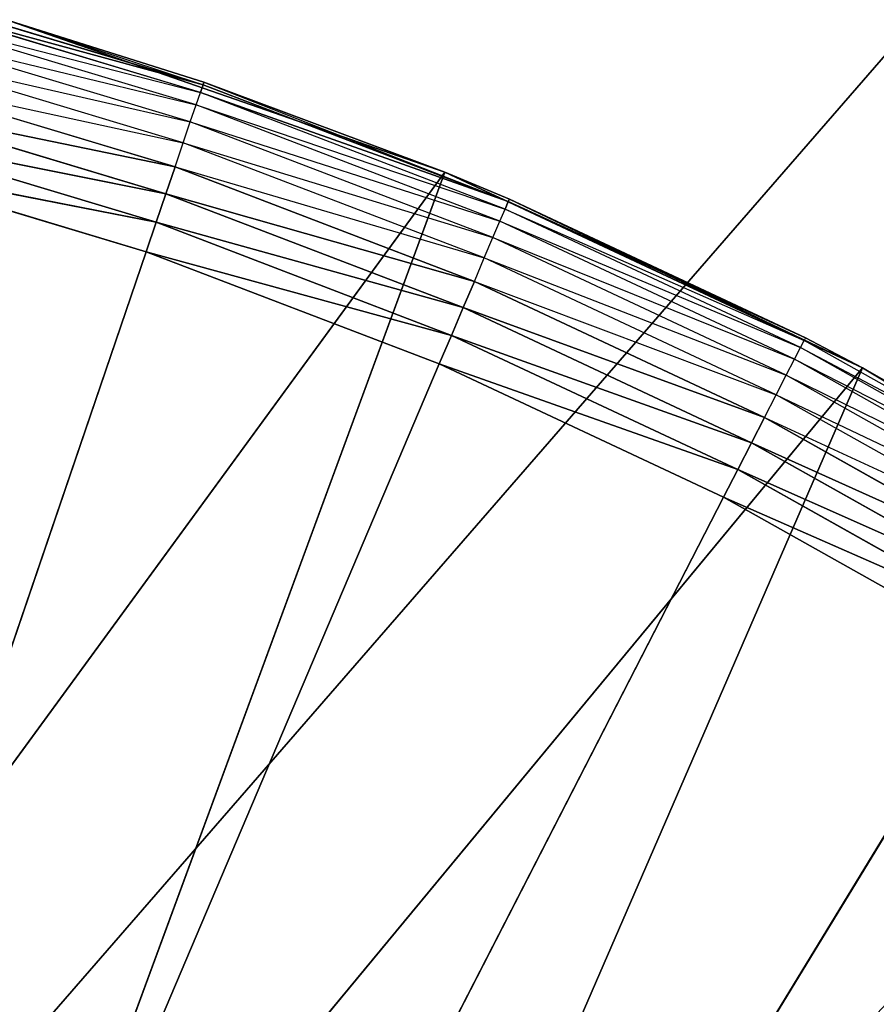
# Model space of a CAD drawing. Header units: centimetres. Extents: x 0.1 to 22.3, y 0.1 to 22.3.
# Tile 118 of 256: x 1.8283 to 1.924, y 2.0361 to 2.146. Entities that reach past the tile are written whole.
import ezdxf

# ---------------------------------------------------------------- set-up
doc = ezdxf.new("R2010")
doc.units = ezdxf.units.CM
doc.header["$LTSCALE"] = 2.54
doc.layers.get('0').update_dxf_attribs({"true_color": 0xff5454})

# ---------------------------------------------------------------- blocks, each defined once
blk = doc.blocks.new('Kosz na _mieci DELLA.STL')
at = {"color": 0}
for p, q in [((2.77145, 3.1158, 47.35), (0.33747, 0.3158, 47.35)), ((2.77145, 3.1158, 47.35), (0.33747, 0.3158, 47.35)), ((2.77145, 3.1158, 47.25), (0.33747, 0.3158, 47.25)), ((2.77145, 3.1158, 47.25), (0.33747, 0.3158, 47.25)), ((1.84882, 2.13873, 15.56653), (1.81386, 2.14925, 15.56653)), ((1.84882, 2.13873, 15.56653), (1.81386, 2.14925, 15.56653)), ((1.84853, 2.13788, 15.56316), (1.81364, 2.14838, 15.56316)), ((1.81364, 2.14838, 15.56316), (1.84882, 2.13873, 15.56653)), ((1.81364, 2.14838, 15.56316), (1.84882, 2.13873, 15.56653)), ((1.84805, 2.13648, 15.56), (1.81326, 2.14695, 15.56)), ((1.81326, 2.14695, 15.56), (1.84853, 2.13788, 15.56316)), ((1.82722, 2.14588, 15.75), (1.84891, 2.13902, 15.57)), ((1.84891, 2.13902, 15.57), (1.82722, 2.14588, 15.57)), ((1.82722, 2.14588, 15.75), (1.84891, 2.13902, 15.57)), ((1.82722, 2.14588, 15.75), (1.87584, 2.12896, 15.75)), ((1.82722, 2.14588, 15.75), (1.87584, 2.12896, 15.75)), ((1.82722, 2.14588, 15.57), (1.84882, 2.13873, 15.56653)), ((1.8474, 2.13459, 15.55714), (1.81276, 2.14502, 15.55714)), ((1.81276, 2.14502, 15.55714), (1.84805, 2.13648, 15.56)), ((1.84661, 2.13226, 15.55468), (1.81213, 2.14263, 15.55468)), ((1.81213, 2.14263, 15.55468), (1.8474, 2.13459, 15.55714)), ((1.81141, 2.13987, 15.55268), (1.84661, 2.13226, 15.55468)), ((1.84569, 2.12956, 15.55268), (1.81141, 2.13987, 15.55268)), ((1.84891, 2.13902, 15.57), (1.84882, 2.13873, 15.56653)), ((1.87584, 2.12896, 15.75), (1.84891, 2.13902, 15.57)), ((1.87584, 2.12896, 15.75), (1.84891, 2.13902, 15.57)), ((1.87584, 2.12896, 15.57), (1.84891, 2.13902, 15.57)), ((1.84891, 2.13902, 15.57), (1.88291, 2.12569, 15.56653)), ((1.84805, 2.13648, 15.56), (1.84853, 2.13788, 15.56316)), ((1.84853, 2.13788, 15.56316), (1.84882, 2.13873, 15.56653)), ((1.84853, 2.13788, 15.56316), (1.84882, 2.13873, 15.56653)), ((1.88256, 2.12486, 15.56316), (1.84853, 2.13788, 15.56316)), ((1.84853, 2.13788, 15.56316), (1.88291, 2.12569, 15.56653)), ((1.84853, 2.13788, 15.56316), (1.88291, 2.12569, 15.56653)), ((1.88291, 2.12569, 15.56653), (1.84882, 2.13873, 15.56653)), ((1.88291, 2.12569, 15.56653), (1.84882, 2.13873, 15.56653)), ((1.84467, 2.12657, 15.55121), (1.81061, 2.13681, 15.55121)), ((1.81061, 2.13681, 15.55121), (1.84569, 2.12956, 15.55268)), ((1.81061, 2.13681, 15.55121), (1.84569, 2.12956, 15.55268)), ((1.84467, 2.12657, 15.55121), (1.81061, 2.13681, 15.55121)), ((1.8474, 2.13459, 15.55714), (1.84805, 2.13648, 15.56)), ((1.88198, 2.12351, 15.56), (1.84805, 2.13648, 15.56)), ((1.84805, 2.13648, 15.56), (1.88256, 2.12486, 15.56316)), ((1.84661, 2.13226, 15.55468), (1.8474, 2.13459, 15.55714)), ((1.8812, 2.12167, 15.55714), (1.8474, 2.13459, 15.55714)), ((1.8474, 2.13459, 15.55714), (1.88198, 2.12351, 15.56)), ((1.84358, 2.12338, 15.5503), (1.80976, 2.13355, 15.5503)), ((1.80976, 2.13355, 15.5503), (1.84467, 2.12657, 15.55121)), ((1.80976, 2.13355, 15.5503), (1.84467, 2.12657, 15.55121)), ((1.84358, 2.12338, 15.5503), (1.80976, 2.13355, 15.5503)), ((1.84569, 2.12956, 15.55268), (1.84661, 2.13226, 15.55468)), ((1.88023, 2.1194, 15.55468), (1.84661, 2.13226, 15.55468)), ((1.84661, 2.13226, 15.55468), (1.8812, 2.12167, 15.55714)), ((1.80888, 2.13019, 15.55), (1.84246, 2.12009, 15.55)), ((1.80888, 2.13019, 15.55), (1.84246, 2.12009, 15.55)), ((1.80888, 2.13019, 15.55), (1.84358, 2.12338, 15.5503)), ((1.80888, 2.13019, 15.55), (1.84358, 2.12338, 15.5503)), ((1.84467, 2.12657, 15.55121), (1.84569, 2.12956, 15.55268)), ((1.84467, 2.12657, 15.55121), (1.84569, 2.12956, 15.55268)), ((1.84569, 2.12956, 15.55268), (1.88023, 2.1194, 15.55468)), ((1.87912, 2.11677, 15.55268), (1.84569, 2.12956, 15.55268)), ((1.87584, 2.12896, 15.75), (1.78326, 2.00244, 15.75)), ((1.87584, 2.12896, 15.75), (1.78326, 2.00244, 15.75)), ((1.87584, 2.12896, 15.75), (1.8239, 1.98812, 15.75)), ((1.87584, 2.12896, 15.75), (1.8239, 1.98812, 15.75)), ((1.87584, 2.12896, 15.57), (1.88291, 2.12569, 15.56653)), ((1.88303, 2.12597, 15.57), (1.87584, 2.12896, 15.75)), ((1.87584, 2.12896, 15.75), (1.92246, 2.10714, 15.75)), ((1.87584, 2.12896, 15.75), (1.87584, 2.12896, 15.57)), ((1.87584, 2.12896, 15.75), (1.87584, 2.12896, 15.57)), ((1.88303, 2.12597, 15.57), (1.87584, 2.12896, 15.75)), ((1.88303, 2.12597, 15.57), (1.87584, 2.12896, 15.57)), ((1.87584, 2.12896, 15.75), (1.92246, 2.10714, 15.75)), ((1.84358, 2.12338, 15.5503), (1.84467, 2.12657, 15.55121)), ((1.84358, 2.12338, 15.5503), (1.84467, 2.12657, 15.55121)), ((1.87788, 2.11386, 15.55121), (1.84467, 2.12657, 15.55121)), ((1.84467, 2.12657, 15.55121), (1.87912, 2.11677, 15.55268)), ((1.84467, 2.12657, 15.55121), (1.87912, 2.11677, 15.55268)), ((1.87788, 2.11386, 15.55121), (1.84467, 2.12657, 15.55121)), ((1.88303, 2.12597, 15.57), (1.88291, 2.12569, 15.56653)), ((1.9161, 2.11047, 15.57), (1.88303, 2.12597, 15.57)), ((1.88303, 2.12597, 15.57), (1.92246, 2.10714, 15.75)), ((1.88303, 2.12597, 15.57), (1.92246, 2.10714, 15.75)), ((1.9161, 2.11047, 15.57), (1.88303, 2.12597, 15.57)), ((1.88198, 2.12351, 15.56), (1.88256, 2.12486, 15.56316)), ((1.88256, 2.12486, 15.56316), (1.88291, 2.12569, 15.56653)), ((1.91554, 2.1094, 15.56316), (1.88256, 2.12486, 15.56316)), ((1.88256, 2.12486, 15.56316), (1.91596, 2.1102, 15.56653)), ((1.9161, 2.11047, 15.57), (1.88291, 2.12569, 15.56653)), ((1.9161, 2.11047, 15.57), (1.88291, 2.12569, 15.56653)), ((1.91596, 2.1102, 15.56653), (1.88291, 2.12569, 15.56653)), ((1.84246, 2.12009, 15.55), (1.84358, 2.12338, 15.5503)), ((1.84246, 2.12009, 15.55), (1.84358, 2.12338, 15.5503)), ((1.87656, 2.11076, 15.5503), (1.84358, 2.12338, 15.5503)), ((1.84358, 2.12338, 15.5503), (1.87788, 2.11386, 15.55121)), ((1.84358, 2.12338, 15.5503), (1.87788, 2.11386, 15.55121)), ((1.87656, 2.11076, 15.5503), (1.84358, 2.12338, 15.5503)), ((1.8812, 2.12167, 15.55714), (1.88198, 2.12351, 15.56)), ((1.91487, 2.10809, 15.56), (1.88198, 2.12351, 15.56)), ((1.88198, 2.12351, 15.56), (1.91554, 2.1094, 15.56316)), ((1.88023, 2.1194, 15.55468), (1.8812, 2.12167, 15.55714)), ((1.91396, 2.10631, 15.55714), (1.8812, 2.12167, 15.55714)), ((1.8812, 2.12167, 15.55714), (1.91487, 2.10809, 15.56)), ((1.84246, 2.12009, 15.55), (1.68747, 1.6658, 15.55)), ((1.84246, 2.12009, 15.55), (1.68747, 1.6658, 15.55)), ((1.84246, 2.12009, 15.55), (1.8752, 2.10757, 15.55)), ((1.84246, 2.12009, 15.55), (1.8752, 2.10757, 15.55)), ((1.84246, 2.12009, 15.55), (1.87656, 2.11076, 15.5503)), ((1.84246, 2.12009, 15.55), (1.87656, 2.11076, 15.5503)), ((1.87912, 2.11677, 15.55268), (1.88023, 2.1194, 15.55468)), ((1.91283, 2.10412, 15.55468), (1.88023, 2.1194, 15.55468)), ((1.88023, 2.1194, 15.55468), (1.91396, 2.10631, 15.55714)), ((1.87788, 2.11386, 15.55121), (1.87912, 2.11677, 15.55268)), ((1.87788, 2.11386, 15.55121), (1.87912, 2.11677, 15.55268)), ((1.87912, 2.11677, 15.55268), (1.91283, 2.10412, 15.55468)), ((1.91152, 2.10158, 15.55268), (1.87912, 2.11677, 15.55268)), ((1.87656, 2.11076, 15.5503), (1.87788, 2.11386, 15.55121)), ((1.87656, 2.11076, 15.5503), (1.87788, 2.11386, 15.55121)), ((1.91008, 2.09877, 15.55121), (1.87788, 2.11386, 15.55121)), ((1.87788, 2.11386, 15.55121), (1.91152, 2.10158, 15.55268)), ((1.87788, 2.11386, 15.55121), (1.91152, 2.10158, 15.55268)), ((1.91008, 2.09877, 15.55121), (1.87788, 2.11386, 15.55121)), ((1.8752, 2.10757, 15.55), (1.87656, 2.11076, 15.5503)), ((1.8752, 2.10757, 15.55), (1.87656, 2.11076, 15.5503)), ((1.90854, 2.09577, 15.5503), (1.87656, 2.11076, 15.5503)), ((1.87656, 2.11076, 15.5503), (1.91008, 2.09877, 15.55121)), ((1.87656, 2.11076, 15.5503), (1.91008, 2.09877, 15.55121)), ((1.90854, 2.09577, 15.5503), (1.87656, 2.11076, 15.5503)), ((1.9161, 2.11047, 15.57), (1.91596, 2.1102, 15.56653)), ((1.92246, 2.10714, 15.57), (1.9161, 2.11047, 15.57)), ((1.9161, 2.11047, 15.57), (1.92246, 2.10714, 15.75)), ((1.9161, 2.11047, 15.57), (1.92246, 2.10714, 15.75)), ((1.91487, 2.10809, 15.56), (1.91554, 2.1094, 15.56316)), ((1.91554, 2.1094, 15.56316), (1.91596, 2.1102, 15.56653)), ((1.94732, 2.09157, 15.56316), (1.91554, 2.1094, 15.56316)), ((1.91554, 2.1094, 15.56316), (1.94779, 2.09234, 15.56653)), ((1.92246, 2.10714, 15.57), (1.91596, 2.1102, 15.56653)), ((1.94779, 2.09234, 15.56653), (1.91596, 2.1102, 15.56653)), ((1.68747, 1.6658, 15.55), (1.8752, 2.10757, 15.55)), ((1.68747, 1.6658, 15.55), (1.8752, 2.10757, 15.55)), ((1.92246, 2.10714, 15.75), (1.8239, 1.98812, 15.75)), ((1.92246, 2.10714, 15.75), (1.8239, 1.98812, 15.75)), ((1.92246, 2.10714, 15.75), (1.86247, 1.96891, 15.75)), ((1.92246, 2.10714, 15.75), (1.86247, 1.96891, 15.75)), ((1.8752, 2.10757, 15.55), (1.90695, 2.09268, 15.55)), ((1.8752, 2.10757, 15.55), (1.90695, 2.09268, 15.55)), ((1.8752, 2.10757, 15.55), (1.90854, 2.09577, 15.5503)), ((1.8752, 2.10757, 15.55), (1.90854, 2.09577, 15.5503)), ((1.91396, 2.10631, 15.55714), (1.91487, 2.10809, 15.56)), ((1.94655, 2.09031, 15.56), (1.91487, 2.10809, 15.56)), ((1.91487, 2.10809, 15.56), (1.94732, 2.09157, 15.56316)), ((1.92246, 2.10714, 15.57), (1.94779, 2.09234, 15.56653)), ((1.92246, 2.10714, 15.57), (1.92246, 2.10714, 15.75)), ((1.92246, 2.10714, 15.75), (1.94794, 2.0926, 15.57)), ((1.94794, 2.0926, 15.57), (1.92246, 2.10714, 15.57)), ((1.92246, 2.10714, 15.75), (1.94794, 2.0926, 15.57)), ((1.92246, 2.10714, 15.75), (1.9666, 2.08064, 15.75)), ((1.92246, 2.10714, 15.57), (1.92246, 2.10714, 15.75)), ((1.92246, 2.10714, 15.75), (1.9666, 2.08064, 15.75)), ((1.91283, 2.10412, 15.55468), (1.91396, 2.10631, 15.55714)), ((1.94551, 2.0886, 15.55714), (1.91396, 2.10631, 15.55714)), ((1.91396, 2.10631, 15.55714), (1.94655, 2.09031, 15.56)), ((1.91152, 2.10158, 15.55268), (1.91283, 2.10412, 15.55468)), ((1.94422, 2.0865, 15.55468), (1.91283, 2.10412, 15.55468)), ((1.91283, 2.10412, 15.55468), (1.94551, 2.0886, 15.55714)), ((1.91008, 2.09877, 15.55121), (1.91152, 2.10158, 15.55268)), ((1.91008, 2.09877, 15.55121), (1.91152, 2.10158, 15.55268)), ((1.91152, 2.10158, 15.55268), (1.94422, 2.0865, 15.55468)), ((1.94274, 2.08406, 15.55268), (1.91152, 2.10158, 15.55268)), ((1.90854, 2.09577, 15.5503), (1.91008, 2.09877, 15.55121)), ((1.90854, 2.09577, 15.5503), (1.91008, 2.09877, 15.55121)), ((1.94109, 2.08136, 15.55121), (1.91008, 2.09877, 15.55121)), ((1.91008, 2.09877, 15.55121), (1.94274, 2.08406, 15.55268)), ((1.91008, 2.09877, 15.55121), (1.94274, 2.08406, 15.55268)), ((1.94109, 2.08136, 15.55121), (1.91008, 2.09877, 15.55121)), ((1.90695, 2.09268, 15.55), (1.90854, 2.09577, 15.5503)), ((1.90695, 2.09268, 15.55), (1.90854, 2.09577, 15.5503)), ((1.93934, 2.07849, 15.5503), (1.90854, 2.09577, 15.5503)), ((1.90854, 2.09577, 15.5503), (1.94109, 2.08136, 15.55121)), ((1.90854, 2.09577, 15.5503), (1.94109, 2.08136, 15.55121)), ((1.93934, 2.07849, 15.5503), (1.90854, 2.09577, 15.5503)), ((1.90695, 2.09268, 15.55), (1.68747, 1.6658, 15.55)), ((1.90695, 2.09268, 15.55), (1.68747, 1.6658, 15.55)), ((1.90695, 2.09268, 15.55), (1.93753, 2.07553, 15.55)), ((1.90695, 2.09268, 15.55), (1.93753, 2.07553, 15.55)), ((1.90695, 2.09268, 15.55), (1.93934, 2.07849, 15.5503)), ((1.90695, 2.09268, 15.55), (1.93934, 2.07849, 15.5503)), ((1.93753, 2.07553, 15.55), (1.68747, 1.6658, 15.55)), ((1.93753, 2.07553, 15.55), (1.68747, 1.6658, 15.55))]:
    blk.add_line(p, q, dxfattribs=at)
mesh = blk.add_polyface(dxfattribs=at)
corners = [(2.63747, 3.6158, 47.35), (0.33747, 22.1158, 47.35), (0.33747, 0.3158, 47.35)]
mesh.append_faces([[corners[k] for k in face] for face in [(0, 1, 2)]], dxfattribs={"color": 0})
mesh = blk.add_polyface(dxfattribs=at)
corners = [(2.63747, 18.8158, 47.25), (0.33747, 0.3158, 47.25), (0.33747, 22.1158, 47.25)]
mesh.append_faces([[corners[k] for k in face] for face in [(0, 1, 2)]], dxfattribs={"color": 0})
mesh = blk.add_polyface(dxfattribs=at)
corners = [(21.83747, 0.6158, 15.75), (0.63747, 0.6158, 15.75), (21.83747, 21.8158, 15.75)]
mesh.append_faces([[corners[k] for k in face] for face in [(0, 1, 2)]], dxfattribs={"color": 0})
mesh = blk.add_polyface(dxfattribs=at)
corners = [(21.83747, 21.8158, 15.75), (0.63747, 0.6158, 15.75), (0.63747, 21.8158, 15.75)]
mesh.append_faces([[corners[k] for k in face] for face in [(0, 1, 2)]], dxfattribs={"color": 0})
mesh = blk.add_polyface(dxfattribs=at)
corners = [(21.83747, 0.6158, 15.95), (0.63747, 21.8158, 15.95), (0.63747, 0.6158, 15.95)]
mesh.append_faces([[corners[k] for k in face] for face in [(0, 1, 2)]], dxfattribs={"color": 0})
mesh = blk.add_polyface(dxfattribs=at)
corners = [(21.83747, 21.8158, 15.95), (0.63747, 21.8158, 15.95), (21.83747, 0.6158, 15.95)]
mesh.append_faces([[corners[k] for k in face] for face in [(0, 1, 2)]], dxfattribs={"color": 0})
mesh = blk.add_polyface(dxfattribs=at)
corners = [(2.63747, 3.6158, 47.25), (0.33747, 0.3158, 47.25), (2.63747, 18.8158, 47.25)]
mesh.append_faces([[corners[k] for k in face] for face in [(0, 1, 2)]], dxfattribs={"color": 0})
mesh = blk.add_polyface(dxfattribs=at)
corners = [(2.65267, 3.44215, 47.35), (2.63747, 3.6158, 47.35), (0.33747, 0.3158, 47.35)]
mesh.append_faces([[corners[k] for k in face] for face in [(0, 1, 2)]], dxfattribs={"color": 0})
mesh = blk.add_polyface(dxfattribs=at)
corners = [(2.65267, 3.44215, 47.25), (0.33747, 0.3158, 47.25), (2.63747, 3.6158, 47.25)]
mesh.append_faces([[corners[k] for k in face] for face in [(0, 1, 2)]], dxfattribs={"color": 0})
mesh = blk.add_polyface(dxfattribs=at)
corners = [(2.69778, 3.27378, 47.35), (2.65267, 3.44215, 47.35), (0.33747, 0.3158, 47.35)]
mesh.append_faces([[corners[k] for k in face] for face in [(0, 1, 2)]], dxfattribs={"color": 0})
mesh = blk.add_polyface(dxfattribs=at)
corners = [(2.69778, 3.27378, 47.25), (0.33747, 0.3158, 47.25), (2.65267, 3.44215, 47.25)]
mesh.append_faces([[corners[k] for k in face] for face in [(0, 1, 2)]], dxfattribs={"color": 0})
mesh = blk.add_polyface(dxfattribs=at)
corners = [(2.77145, 3.1158, 47.35), (2.69778, 3.27378, 47.35), (0.33747, 0.3158, 47.35)]
mesh.append_faces([[corners[k] for k in face] for face in [(0, 1, 2)]], dxfattribs={"color": 0})
mesh = blk.add_polyface(dxfattribs=at)
corners = [(2.77145, 3.1158, 47.25), (0.33747, 0.3158, 47.25), (2.69778, 3.27378, 47.25)]
mesh.append_faces([[corners[k] for k in face] for face in [(0, 1, 2)]], dxfattribs={"color": 0})
mesh = blk.add_polyface(dxfattribs=at)
corners = [(2.87143, 2.97301, 47.35), (2.77145, 3.1158, 47.35), (0.33747, 0.3158, 47.35)]
mesh.append_faces([[corners[k] for k in face] for face in [(0, 1, 2)]], dxfattribs={"color": 0})
mesh = blk.add_polyface(dxfattribs=at)
corners = [(2.87143, 2.97301, 47.25), (0.33747, 0.3158, 47.25), (2.77145, 3.1158, 47.25)]
mesh.append_faces([[corners[k] for k in face] for face in [(0, 1, 2)]], dxfattribs={"color": 0})
mesh = blk.add_polyface(dxfattribs=at)
corners = [(2.99469, 2.84976, 47.35), (2.87143, 2.97301, 47.35), (0.33747, 0.3158, 47.35)]
mesh.append_faces([[corners[k] for k in face] for face in [(0, 1, 2)]], dxfattribs={"color": 0})
mesh = blk.add_polyface(dxfattribs=at)
corners = [(2.99469, 2.84976, 47.25), (0.33747, 0.3158, 47.25), (2.87143, 2.97301, 47.25)]
mesh.append_faces([[corners[k] for k in face] for face in [(0, 1, 2)]], dxfattribs={"color": 0})
mesh = blk.add_polyface(dxfattribs=at)
corners = [(3.13747, 2.74978, 47.35), (2.99469, 2.84976, 47.35), (0.33747, 0.3158, 47.35)]
mesh.append_faces([[corners[k] for k in face] for face in [(0, 1, 2)]], dxfattribs={"color": 0})
mesh = blk.add_polyface(dxfattribs=at)
corners = [(3.13747, 2.74978, 47.25), (0.33747, 0.3158, 47.25), (2.99469, 2.84976, 47.25)]
mesh.append_faces([[corners[k] for k in face] for face in [(0, 1, 2)]], dxfattribs={"color": 0})
mesh = blk.add_polyface(dxfattribs=at)
corners = [(3.29545, 2.67611, 47.35), (3.13747, 2.74978, 47.35), (0.33747, 0.3158, 47.35)]
mesh.append_faces([[corners[k] for k in face] for face in [(0, 1, 2)]], dxfattribs={"color": 0})
mesh = blk.add_polyface(dxfattribs=at)
corners = [(3.29545, 2.67611, 47.25), (0.33747, 0.3158, 47.25), (3.13747, 2.74978, 47.25)]
mesh.append_faces([[corners[k] for k in face] for face in [(0, 1, 2)]], dxfattribs={"color": 0})
mesh = blk.add_polyface(dxfattribs=at)
corners = [(3.46383, 2.63099, 47.35), (3.29545, 2.67611, 47.35), (0.33747, 0.3158, 47.35)]
mesh.append_faces([[corners[k] for k in face] for face in [(0, 1, 2)]], dxfattribs={"color": 0})
mesh = blk.add_polyface(dxfattribs=at)
corners = [(3.46383, 2.63099, 47.25), (0.33747, 0.3158, 47.25), (3.29545, 2.67611, 47.25)]
mesh.append_faces([[corners[k] for k in face] for face in [(0, 1, 2)]], dxfattribs={"color": 0})
mesh = blk.add_polyface(dxfattribs=at)
corners = [(3.63747, 2.6158, 47.35), (3.46383, 2.63099, 47.35), (0.33747, 0.3158, 47.35)]
mesh.append_faces([[corners[k] for k in face] for face in [(0, 1, 2)]], dxfattribs={"color": 0})
mesh = blk.add_polyface(dxfattribs=at)
corners = [(3.63747, 2.6158, 47.25), (0.33747, 0.3158, 47.25), (3.46383, 2.63099, 47.25)]
mesh.append_faces([[corners[k] for k in face] for face in [(0, 1, 2)]], dxfattribs={"color": 0})
mesh = blk.add_polyface(dxfattribs=at)
corners = [(22.13747, 0.3158, 47.35), (18.83747, 2.6158, 47.35), (0.33747, 0.3158, 47.35)]
mesh.append_faces([[corners[k] for k in face] for face in [(0, 1, 2)]], dxfattribs={"color": 0})
mesh = blk.add_polyface(dxfattribs=at)
corners = [(18.83747, 2.6158, 47.35), (3.63747, 2.6158, 47.35), (0.33747, 0.3158, 47.35)]
mesh.append_faces([[corners[k] for k in face] for face in [(0, 1, 2)]], dxfattribs={"color": 0})
mesh = blk.add_polyface(dxfattribs=at)
corners = [(22.13747, 0.3158, 47.25), (0.33747, 0.3158, 47.25), (3.63747, 2.6158, 47.25)]
mesh.append_faces([[corners[k] for k in face] for face in [(0, 1, 2)]], dxfattribs={"color": 0})
mesh = blk.add_polyface(dxfattribs=at)
corners = [(1.84882, 2.13873, 15.56653), (1.81364, 2.14838, 15.56316), (1.81386, 2.14925, 15.56653)]
mesh.append_faces([[corners[k] for k in face] for face in [(0, 1, 2)]], dxfattribs={"color": 0})
mesh = blk.add_polyface(dxfattribs=at)
corners = [(1.82722, 2.14588, 15.57), (1.84882, 2.13873, 15.56653), (1.81386, 2.14925, 15.56653)]
mesh.append_faces([[corners[k] for k in face] for face in [(0, 1, 2)]], dxfattribs={"color": 0})
mesh = blk.add_polyface(dxfattribs=at)
corners = [(1.84882, 2.13873, 15.56653), (1.84853, 2.13788, 15.56316), (1.81364, 2.14838, 15.56316)]
mesh.append_faces([[corners[k] for k in face] for face in [(0, 1, 2)]], dxfattribs={"color": 0})
mesh = blk.add_polyface(dxfattribs=at)
corners = [(1.87584, 2.12896, 15.75), (1.82722, 2.14588, 15.75), (1.78326, 2.00244, 15.75)]
mesh.append_faces([[corners[k] for k in face] for face in [(0, 1, 2)]], dxfattribs={"color": 0})
mesh = blk.add_polyface(dxfattribs=at)
corners = [(1.82722, 2.14588, 15.75), (1.84891, 2.13902, 15.57), (1.82722, 2.14588, 15.57)]
mesh.append_faces([[corners[k] for k in face] for face in [(0, 1, 2)]], dxfattribs={"color": 0})
mesh = blk.add_polyface(dxfattribs=at)
corners = [(1.87584, 2.12896, 15.75), (1.84891, 2.13902, 15.57), (1.82722, 2.14588, 15.75)]
mesh.append_faces([[corners[k] for k in face] for face in [(0, 1, 2)]], dxfattribs={"color": 0})
mesh = blk.add_polyface(dxfattribs=at)
corners = [(1.84569, 2.12956, 15.55268), (1.81061, 2.13681, 15.55121), (1.81141, 2.13987, 15.55268)]
mesh.append_faces([[corners[k] for k in face] for face in [(0, 1, 2)]], dxfattribs={"color": 0})
mesh = blk.add_polyface(dxfattribs=at)
corners = [(1.84891, 2.13902, 15.57), (1.88291, 2.12569, 15.56653), (1.84882, 2.13873, 15.56653)]
mesh.append_faces([[corners[k] for k in face] for face in [(0, 1, 2)]], dxfattribs={"color": 0})
mesh = blk.add_polyface(dxfattribs=at)
corners = [(1.87584, 2.12896, 15.75), (1.87584, 2.12896, 15.57), (1.84891, 2.13902, 15.57)]
mesh.append_faces([[corners[k] for k in face] for face in [(0, 1, 2)]], dxfattribs={"color": 0})
mesh = blk.add_polyface(dxfattribs=at)
corners = [(1.88291, 2.12569, 15.56653), (1.84853, 2.13788, 15.56316), (1.84882, 2.13873, 15.56653)]
mesh.append_faces([[corners[k] for k in face] for face in [(0, 1, 2)]], dxfattribs={"color": 0})
mesh = blk.add_polyface(dxfattribs=at)
corners = [(1.88291, 2.12569, 15.56653), (1.88256, 2.12486, 15.56316), (1.84853, 2.13788, 15.56316)]
mesh.append_faces([[corners[k] for k in face] for face in [(0, 1, 2)]], dxfattribs={"color": 0})
mesh = blk.add_polyface(dxfattribs=at)
corners = [(1.84467, 2.12657, 15.55121), (1.80976, 2.13355, 15.5503), (1.81061, 2.13681, 15.55121)]
mesh.append_faces([[corners[k] for k in face] for face in [(0, 1, 2)]], dxfattribs={"color": 0})
mesh = blk.add_polyface(dxfattribs=at)
corners = [(1.84569, 2.12956, 15.55268), (1.84467, 2.12657, 15.55121), (1.81061, 2.13681, 15.55121)]
mesh.append_faces([[corners[k] for k in face] for face in [(0, 1, 2)]], dxfattribs={"color": 0})
mesh = blk.add_polyface(dxfattribs=at)
corners = [(1.84358, 2.12338, 15.5503), (1.80888, 2.13019, 15.55), (1.80976, 2.13355, 15.5503)]
mesh.append_faces([[corners[k] for k in face] for face in [(0, 1, 2)]], dxfattribs={"color": 0})
mesh = blk.add_polyface(dxfattribs=at)
corners = [(1.84467, 2.12657, 15.55121), (1.84358, 2.12338, 15.5503), (1.80976, 2.13355, 15.5503)]
mesh.append_faces([[corners[k] for k in face] for face in [(0, 1, 2)]], dxfattribs={"color": 0})
mesh = blk.add_polyface(dxfattribs=at)
corners = [(1.84246, 2.12009, 15.55), (1.68747, 1.6658, 15.55), (1.80888, 2.13019, 15.55)]
mesh.append_faces([[corners[k] for k in face] for face in [(0, 1, 2)]], dxfattribs={"color": 0})
mesh = blk.add_polyface(dxfattribs=at)
corners = [(1.84358, 2.12338, 15.5503), (1.84246, 2.12009, 15.55), (1.80888, 2.13019, 15.55)]
mesh.append_faces([[corners[k] for k in face] for face in [(0, 1, 2)]], dxfattribs={"color": 0})
mesh = blk.add_polyface(dxfattribs=at)
corners = [(1.87912, 2.11677, 15.55268), (1.84467, 2.12657, 15.55121), (1.84569, 2.12956, 15.55268)]
mesh.append_faces([[corners[k] for k in face] for face in [(0, 1, 2)]], dxfattribs={"color": 0})
mesh = blk.add_polyface(dxfattribs=at)
corners = [(1.87584, 2.12896, 15.75), (1.78326, 2.00244, 15.75), (1.8239, 1.98812, 15.75)]
mesh.append_faces([[corners[k] for k in face] for face in [(0, 1, 2)]], dxfattribs={"color": 0})
mesh = blk.add_polyface(dxfattribs=at)
corners = [(1.92246, 2.10714, 15.75), (1.87584, 2.12896, 15.75), (1.8239, 1.98812, 15.75)]
mesh.append_faces([[corners[k] for k in face] for face in [(0, 1, 2)]], dxfattribs={"color": 0})
mesh = blk.add_polyface(dxfattribs=at)
corners = [(1.92246, 2.10714, 15.75), (1.88303, 2.12597, 15.57), (1.87584, 2.12896, 15.75)]
mesh.append_faces([[corners[k] for k in face] for face in [(0, 1, 2)]], dxfattribs={"color": 0})
mesh = blk.add_polyface(dxfattribs=at)
corners = [(1.87584, 2.12896, 15.75), (1.88303, 2.12597, 15.57), (1.87584, 2.12896, 15.57)]
mesh.append_faces([[corners[k] for k in face] for face in [(0, 1, 2)]], dxfattribs={"color": 0})
mesh = blk.add_polyface(dxfattribs=at)
corners = [(1.87788, 2.11386, 15.55121), (1.84358, 2.12338, 15.5503), (1.84467, 2.12657, 15.55121)]
mesh.append_faces([[corners[k] for k in face] for face in [(0, 1, 2)]], dxfattribs={"color": 0})
mesh = blk.add_polyface(dxfattribs=at)
corners = [(1.87912, 2.11677, 15.55268), (1.87788, 2.11386, 15.55121), (1.84467, 2.12657, 15.55121)]
mesh.append_faces([[corners[k] for k in face] for face in [(0, 1, 2)]], dxfattribs={"color": 0})
mesh = blk.add_polyface(dxfattribs=at)
corners = [(1.9161, 2.11047, 15.57), (1.88291, 2.12569, 15.56653), (1.88303, 2.12597, 15.57)]
mesh.append_faces([[corners[k] for k in face] for face in [(0, 1, 2)]], dxfattribs={"color": 0})
mesh = blk.add_polyface(dxfattribs=at)
corners = [(1.92246, 2.10714, 15.75), (1.9161, 2.11047, 15.57), (1.88303, 2.12597, 15.57)]
mesh.append_faces([[corners[k] for k in face] for face in [(0, 1, 2)]], dxfattribs={"color": 0})
mesh = blk.add_polyface(dxfattribs=at)
corners = [(1.9161, 2.11047, 15.57), (1.91596, 2.1102, 15.56653), (1.88291, 2.12569, 15.56653)]
mesh.append_faces([[corners[k] for k in face] for face in [(0, 1, 2)]], dxfattribs={"color": 0})
mesh = blk.add_polyface(dxfattribs=at)
corners = [(1.87656, 2.11076, 15.5503), (1.84246, 2.12009, 15.55), (1.84358, 2.12338, 15.5503)]
mesh.append_faces([[corners[k] for k in face] for face in [(0, 1, 2)]], dxfattribs={"color": 0})
mesh = blk.add_polyface(dxfattribs=at)
corners = [(1.87788, 2.11386, 15.55121), (1.87656, 2.11076, 15.5503), (1.84358, 2.12338, 15.5503)]
mesh.append_faces([[corners[k] for k in face] for face in [(0, 1, 2)]], dxfattribs={"color": 0})
mesh = blk.add_polyface(dxfattribs=at)
corners = [(1.8752, 2.10757, 15.55), (1.68747, 1.6658, 15.55), (1.84246, 2.12009, 15.55)]
mesh.append_faces([[corners[k] for k in face] for face in [(0, 1, 2)]], dxfattribs={"color": 0})
mesh = blk.add_polyface(dxfattribs=at)
corners = [(1.87656, 2.11076, 15.5503), (1.8752, 2.10757, 15.55), (1.84246, 2.12009, 15.55)]
mesh.append_faces([[corners[k] for k in face] for face in [(0, 1, 2)]], dxfattribs={"color": 0})
mesh = blk.add_polyface(dxfattribs=at)
corners = [(1.91152, 2.10158, 15.55268), (1.87788, 2.11386, 15.55121), (1.87912, 2.11677, 15.55268)]
mesh.append_faces([[corners[k] for k in face] for face in [(0, 1, 2)]], dxfattribs={"color": 0})
mesh = blk.add_polyface(dxfattribs=at)
corners = [(1.91008, 2.09877, 15.55121), (1.87656, 2.11076, 15.5503), (1.87788, 2.11386, 15.55121)]
mesh.append_faces([[corners[k] for k in face] for face in [(0, 1, 2)]], dxfattribs={"color": 0})
mesh = blk.add_polyface(dxfattribs=at)
corners = [(1.91152, 2.10158, 15.55268), (1.91008, 2.09877, 15.55121), (1.87788, 2.11386, 15.55121)]
mesh.append_faces([[corners[k] for k in face] for face in [(0, 1, 2)]], dxfattribs={"color": 0})
mesh = blk.add_polyface(dxfattribs=at)
corners = [(1.90854, 2.09577, 15.5503), (1.8752, 2.10757, 15.55), (1.87656, 2.11076, 15.5503)]
mesh.append_faces([[corners[k] for k in face] for face in [(0, 1, 2)]], dxfattribs={"color": 0})
mesh = blk.add_polyface(dxfattribs=at)
corners = [(1.91008, 2.09877, 15.55121), (1.90854, 2.09577, 15.5503), (1.87656, 2.11076, 15.5503)]
mesh.append_faces([[corners[k] for k in face] for face in [(0, 1, 2)]], dxfattribs={"color": 0})
mesh = blk.add_polyface(dxfattribs=at)
corners = [(1.92246, 2.10714, 15.75), (1.92246, 2.10714, 15.57), (1.9161, 2.11047, 15.57)]
mesh.append_faces([[corners[k] for k in face] for face in [(0, 1, 2)]], dxfattribs={"color": 0})
mesh = blk.add_polyface(dxfattribs=at)
corners = [(1.90695, 2.09268, 15.55), (1.68747, 1.6658, 15.55), (1.8752, 2.10757, 15.55)]
mesh.append_faces([[corners[k] for k in face] for face in [(0, 1, 2)]], dxfattribs={"color": 0})
mesh = blk.add_polyface(dxfattribs=at)
corners = [(1.92246, 2.10714, 15.75), (1.8239, 1.98812, 15.75), (1.86247, 1.96891, 15.75)]
mesh.append_faces([[corners[k] for k in face] for face in [(0, 1, 2)]], dxfattribs={"color": 0})
mesh = blk.add_polyface(dxfattribs=at)
corners = [(1.9666, 2.08064, 15.75), (1.92246, 2.10714, 15.75), (1.86247, 1.96891, 15.75)]
mesh.append_faces([[corners[k] for k in face] for face in [(0, 1, 2)]], dxfattribs={"color": 0})
mesh = blk.add_polyface(dxfattribs=at)
corners = [(1.90854, 2.09577, 15.5503), (1.90695, 2.09268, 15.55), (1.8752, 2.10757, 15.55)]
mesh.append_faces([[corners[k] for k in face] for face in [(0, 1, 2)]], dxfattribs={"color": 0})
mesh = blk.add_polyface(dxfattribs=at)
corners = [(1.92246, 2.10714, 15.75), (1.94794, 2.0926, 15.57), (1.92246, 2.10714, 15.57)]
mesh.append_faces([[corners[k] for k in face] for face in [(0, 1, 2)]], dxfattribs={"color": 0})
mesh = blk.add_polyface(dxfattribs=at)
corners = [(1.9666, 2.08064, 15.75), (1.94794, 2.0926, 15.57), (1.92246, 2.10714, 15.75)]
mesh.append_faces([[corners[k] for k in face] for face in [(0, 1, 2)]], dxfattribs={"color": 0})
mesh = blk.add_polyface(dxfattribs=at)
corners = [(1.94274, 2.08406, 15.55268), (1.91008, 2.09877, 15.55121), (1.91152, 2.10158, 15.55268)]
mesh.append_faces([[corners[k] for k in face] for face in [(0, 1, 2)]], dxfattribs={"color": 0})
mesh = blk.add_polyface(dxfattribs=at)
corners = [(1.94109, 2.08136, 15.55121), (1.90854, 2.09577, 15.5503), (1.91008, 2.09877, 15.55121)]
mesh.append_faces([[corners[k] for k in face] for face in [(0, 1, 2)]], dxfattribs={"color": 0})
mesh = blk.add_polyface(dxfattribs=at)
corners = [(1.94274, 2.08406, 15.55268), (1.94109, 2.08136, 15.55121), (1.91008, 2.09877, 15.55121)]
mesh.append_faces([[corners[k] for k in face] for face in [(0, 1, 2)]], dxfattribs={"color": 0})
mesh = blk.add_polyface(dxfattribs=at)
corners = [(1.93934, 2.07849, 15.5503), (1.90695, 2.09268, 15.55), (1.90854, 2.09577, 15.5503)]
mesh.append_faces([[corners[k] for k in face] for face in [(0, 1, 2)]], dxfattribs={"color": 0})
mesh = blk.add_polyface(dxfattribs=at)
corners = [(1.94109, 2.08136, 15.55121), (1.93934, 2.07849, 15.5503), (1.90854, 2.09577, 15.5503)]
mesh.append_faces([[corners[k] for k in face] for face in [(0, 1, 2)]], dxfattribs={"color": 0})
mesh = blk.add_polyface(dxfattribs=at)
corners = [(1.93753, 2.07553, 15.55), (1.68747, 1.6658, 15.55), (1.90695, 2.09268, 15.55)]
mesh.append_faces([[corners[k] for k in face] for face in [(0, 1, 2)]], dxfattribs={"color": 0})
mesh = blk.add_polyface(dxfattribs=at)
corners = [(1.93934, 2.07849, 15.5503), (1.93753, 2.07553, 15.55), (1.90695, 2.09268, 15.55)]
mesh.append_faces([[corners[k] for k in face] for face in [(0, 1, 2)]], dxfattribs={"color": 0})
mesh = blk.add_polyface(dxfattribs=at)
corners = [(1.9666, 2.08064, 15.75), (1.86247, 1.96891, 15.75), (1.8984, 1.94511, 15.75)]
mesh.append_faces([[corners[k] for k in face] for face in [(0, 1, 2)]], dxfattribs={"color": 0})
mesh = blk.add_polyface(dxfattribs=at)
corners = [(2.00777, 2.04974, 15.75), (1.9666, 2.08064, 15.75), (1.8984, 1.94511, 15.75)]
mesh.append_faces([[corners[k] for k in face] for face in [(0, 1, 2)]], dxfattribs={"color": 0})
mesh = blk.add_polyface(dxfattribs=at)
corners = [(1.96677, 2.05618, 15.55), (1.68747, 1.6658, 15.55), (1.93753, 2.07553, 15.55)]
mesh.append_faces([[corners[k] for k in face] for face in [(0, 1, 2)]], dxfattribs={"color": 0})
mesh = blk.add_polyface(dxfattribs=at)
corners = [(1.99452, 2.03475, 15.55), (1.68747, 1.6658, 15.55), (1.96677, 2.05618, 15.55)]
mesh.append_faces([[corners[k] for k in face] for face in [(0, 1, 2)]], dxfattribs={"color": 0})
mesh = blk.add_polyface(dxfattribs=at)
corners = [(2.04555, 2.01477, 15.75), (2.00777, 2.04974, 15.75), (1.8984, 1.94511, 15.75)]
mesh.append_faces([[corners[k] for k in face] for face in [(0, 1, 2)]], dxfattribs={"color": 0})

msp = doc.modelspace()

# ---------------------------------------------------------------- block references
at = {"color": 0}
msp.add_blockref('Kosz na _mieci DELLA.STL', (0, 0), dxfattribs=at)

doc.saveas('drawing.dxf')
